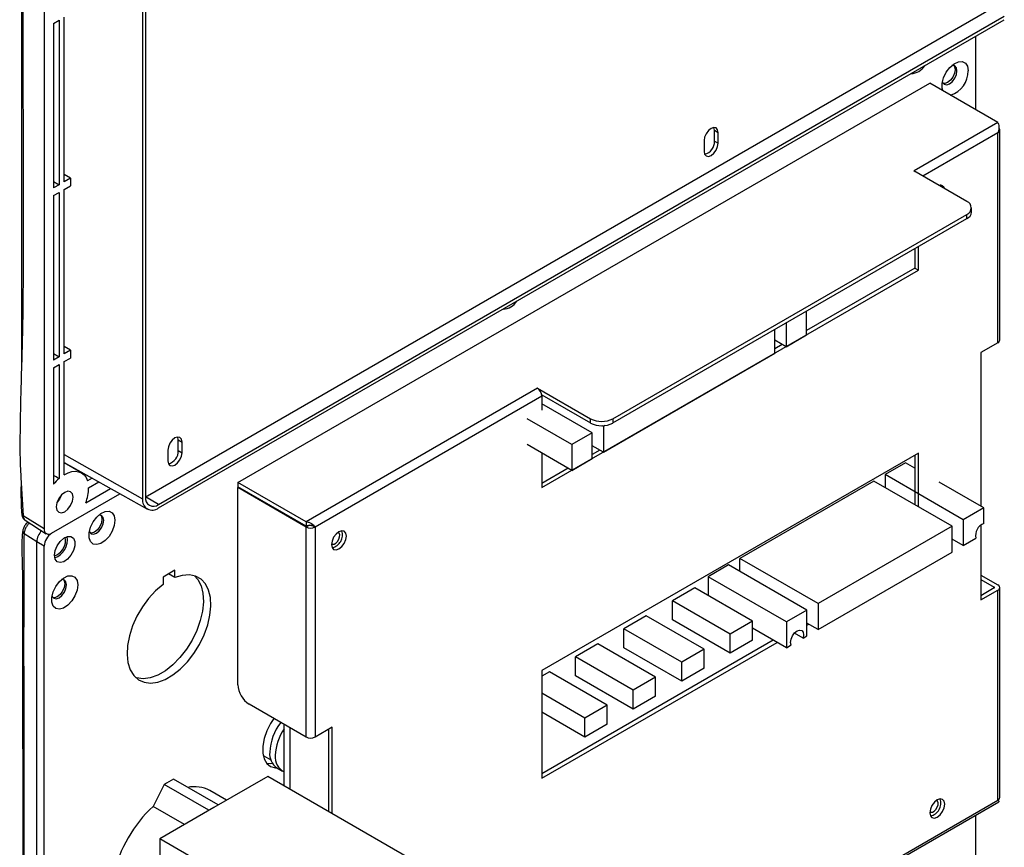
# Model space of a CAD drawing. Header units: millimetres. Extents: x 7320 to 8980, y -2461 to -1618.
# Tile 88 of 92: x 8784 to 8971, y -2131 to -1974. Entities that reach past the tile are written whole.
import ezdxf

# ---------------------------------------------------------------- set-up
doc = ezdxf.new("R2010")
doc.units = ezdxf.units.MM
doc.header["$LTSCALE"] = 3

msp = doc.modelspace()

# ---------------------------------------------------------------- linework, layer by layer
at = {"linetype": 'Continuous', "lineweight": 30}
for p, q in [((8788.3, -1812.85), (8788.3, -2070.87)), ((8806.98, -1959.98), (8806.98, -2065.15)), ((8807.56, -1959.65), (8807.56, -2064.82)), ((8968.4, -1971.97), (8807.89, -2064.63)), ((8790.07, -1974.97), (8791.13, -1974.36)), ((8790.07, -1974.97), (8790.07, -2006.16)), ((8791.13, -1974.36), (8791.13, -2005.55)), ((8792.12, -2004.98), (8792.12, -1973.79)), ((8810.01, -2066.24), (8970.52, -1973.57)), ((8810.01, -2066.9), (8970.52, -1974.24)), ((8965.08, -1977.38), (8965.08, -1991.28)), ((8825.07, -2062.06), (8956.38, -1986.26)), ((8969.32, -1993.73), (8956.38, -1986.26)), ((8969.32, -1993.73), (8953.41, -2002.91)), ((8915.51, -1995.23), (8916.22, -1995.64)), ((8915.51, -1997.27), (8915.51, -1995.23)), ((8916.22, -1997.68), (8916.22, -1995.64)), ((8969.32, -1995.69), (8955.07, -2003.91)), ((8969.32, -2035.53), (8969.32, -1995.69)), ((8969.67, -2035.04), (8969.67, -1995.2)), ((8913.53, -1997.19), (8913.53, -1999.23)), ((8915.51, -1997.27), (8916.22, -1997.68)), ((8953.34, -2002.91), (8953.37, -2002.89)), ((8963.42, -2008.73), (8953.34, -2002.91)), ((8953.37, -2002.89), (8953.41, -2002.91)), ((8953.37, -2002.93), (8953.37, -2002.89)), ((8790.07, -2004.94), (8791.13, -2005.55)), ((8793.28, -2004.31), (8792.12, -2003.62)), ((8793.28, -2004.31), (8792.12, -2004.98)), ((8793.28, -2004.31), (8793.28, -2005.78)), ((8791.13, -2005.55), (8790.07, -2006.16)), ((8792.12, -2006.45), (8793.28, -2005.78)), ((8792.12, -2037.64), (8792.12, -2006.45)), ((8790.07, -2007.63), (8791.13, -2007.02)), ((8790.07, -2007.63), (8790.07, -2038.83)), ((8791.13, -2007.02), (8791.13, -2038.21)), ((8964.29, -2010.77), (8964.29, -2009.95)), ((8896.24, -2049.96), (8963.42, -2011.18)), ((8896.24, -2050.77), (8963.42, -2011.99)), ((8963.42, -2011.99), (8963.42, -2011.18)), ((8953.55, -2017.69), (8953.55, -2021.36)), ((8954.26, -2021.77), (8954.26, -2017.28)), ((8882.77, -2063.04), (8954.26, -2021.77)), ((8953.55, -2021.36), (8932.97, -2033.24)), ((8953.55, -2021.36), (8954.26, -2021.77)), ((8932.97, -2034.06), (8932.97, -2029.57)), ((8926.96, -2037.53), (8926.96, -2033.04)), ((8929.09, -2031.81), (8929.09, -2036.3)), ((8929.09, -2036.3), (8932.97, -2034.06)), ((8793.28, -2036.97), (8792.12, -2036.28)), ((8929.09, -2036.3), (8926.96, -2035.08)), ((8928.38, -2035.9), (8926.96, -2036.71)), ((8969.32, -2035.53), (8966.07, -2037.41)), ((8790.07, -2037.6), (8791.13, -2038.21)), ((8791.13, -2038.21), (8790.07, -2038.83)), ((8793.28, -2036.97), (8792.12, -2037.64)), ((8792.12, -2039.11), (8793.28, -2038.44)), ((8793.28, -2036.97), (8793.28, -2038.44)), ((8894.44, -2056.31), (8926.96, -2037.53)), ((8966.07, -2037.41), (8966.07, -2066.56)), ((8790.07, -2040.3), (8791.13, -2039.68)), ((8790.07, -2040.3), (8790.07, -2062.38)), ((8791.13, -2039.68), (8791.13, -2061.3)), ((8792.12, -2060.59), (8792.12, -2039.11)), ((8881.92, -2044.18), (8838.01, -2069.53)), ((8881.89, -2044.16), (8881.92, -2044.14)), ((8881.92, -2044.18), (8881.89, -2044.16)), ((8881.92, -2044.14), (8892, -2049.96)), ((8881.92, -2044.18), (8881.92, -2044.14)), ((8882.77, -2045.65), (8839.71, -2070.51)), ((8882.75, -2045.43), (8892, -2050.77)), ((8882.77, -2045.65), (8882.77, -2048.34)), ((8892.32, -2052.63), (8882.77, -2047.12)), ((8888.43, -2054.88), (8879.94, -2049.98)), ((8892, -2050.77), (8892, -2049.96)), ((8894.44, -2051.41), (8894.22, -2051.28)), ((8894.71, -2051.25), (8894.44, -2051.41)), ((8894.44, -2051.41), (8894.44, -2056.31)), ((8896.24, -2049.96), (8896.24, -2050.77)), ((8892.32, -2052.63), (8888.43, -2054.88)), ((8892.32, -2057.53), (8892.32, -2052.63)), ((8813.76, -2053.97), (8814.46, -2054.38)), ((8813.76, -2056.01), (8813.76, -2053.97)), ((8814.46, -2056.42), (8814.46, -2054.38)), ((8888.43, -2059.77), (8879.94, -2054.88)), ((8888.43, -2054.88), (8888.43, -2059.77)), ((8894.44, -2056.31), (8892.32, -2055.08)), ((8792.12, -2056.72), (8806.98, -2065.15)), ((8811.78, -2055.93), (8811.78, -2057.97)), ((8813.76, -2056.01), (8814.46, -2056.42)), ((8954.26, -2056.48), (8882.77, -2097.75)), ((8882.77, -2056.51), (8882.77, -2063.04)), ((8893.73, -2055.9), (8892.32, -2056.72)), ((8953.55, -2056.88), (8953.55, -2066.27)), ((8954.26, -2066.68), (8954.26, -2056.48)), ((8792.12, -2058.25), (8807.88, -2067.12)), ((8795.39, -2060.23), (8792.12, -2058.34)), ((8793.75, -2059.17), (8793.65, -2059.22)), ((8888.43, -2059.77), (8892.32, -2057.53)), ((8951.78, -2058.31), (8947.89, -2060.56)), ((8953.55, -2059.33), (8951.78, -2058.31)), ((8783.88, -2061.14), (8784.31, -2068.41)), ((8887.72, -2059.37), (8882.77, -2062.23)), ((8947.89, -2060.56), (8947.89, -2063.01)), ((8962.74, -2069.13), (8947.89, -2060.56)), ((8797.39, -2061.22), (8796.51, -2061.73)), ((8796.71, -2063.08), (8798.68, -2061.94)), ((8838.01, -2069.53), (8825.07, -2062.06)), ((8825.07, -2062.06), (8825.07, -2062.88)), ((8838.01, -2070.35), (8825.07, -2062.88)), ((8825.21, -2062.96), (8825.07, -2063.04)), ((8945.77, -2061.78), (8920.32, -2076.48)), ((8960.62, -2070.36), (8945.77, -2061.78)), ((8966.63, -2066.89), (8958.15, -2061.99)), ((8789.71, -2071.69), (8802.69, -2064.2)), ((8796.19, -2065.91), (8800.9, -2063.19)), ((8807.89, -2064.63), (8807.55, -2064.79)), ((8810.01, -2066.24), (8807.56, -2064.79)), ((8838.01, -2070.51), (8825.07, -2063.04)), ((8825.07, -2100.44), (8825.07, -2063.04)), ((8784.05, -2068.1), (8784.05, -2068.11)), ((8788.3, -2070.87), (8784.31, -2068.41)), ((8966.63, -2066.89), (8962.74, -2069.13)), ((8966.63, -2069.84), (8966.63, -2066.89)), ((8784.68, -2069.23), (8788.69, -2071.78)), ((8838.01, -2069.53), (8838.01, -2070.35)), ((8838.67, -2070.18), (8838.01, -2070.35)), ((8838.5, -2070.22), (8838.01, -2070.51)), ((8839.71, -2070.51), (8839.4, -2070.33)), ((8960.62, -2070.36), (8935.17, -2085.05)), ((8960.62, -2075.26), (8960.62, -2070.36)), ((8962.74, -2069.13), (8962.74, -2074.03)), ((8966.07, -2070.13), (8966.07, -2084.36)), ((8786.89, -2073.32), (8784.48, -2071.83)), ((8838.01, -2110.36), (8838.01, -2070.51)), ((8839.71, -2070.51), (8839.71, -2110.36)), ((8788.3, -2074.14), (8786.89, -2073.32)), ((8786.89, -2274.19), (8786.89, -2073.32)), ((8788.3, -2275.01), (8788.3, -2074.14)), ((8792.37, -2073.02), (8792.28, -2072.46)), ((8962.74, -2074.03), (8960.62, -2072.81)), ((8962.74, -2074.03), (8965.14, -2072.64)), ((8935.17, -2089.95), (8960.62, -2075.26)), ((8918.2, -2077.7), (8914.31, -2079.95)), ((8933.04, -2086.28), (8918.2, -2077.7)), ((8920.32, -2078.93), (8920.32, -2076.48)), ((8935.17, -2085.05), (8920.32, -2076.48)), ((8813.12, -2078.72), (8810.86, -2080.02)), ((8813.12, -2080.12), (8811.91, -2079.42)), ((8813.12, -2080.12), (8813.12, -2078.72)), ((8966.07, -2079.63), (8969.32, -2081.5)), ((8810.86, -2080.02), (8810.86, -2081.42)), ((8914.31, -2079.95), (8914.31, -2083.54)), ((8929.16, -2088.52), (8914.31, -2079.95)), ((8966.07, -2080.44), (8968.61, -2081.91)), ((8911.76, -2082.07), (8907.52, -2084.52)), ((8922.72, -2088.4), (8911.76, -2082.07)), ((8968.61, -2082.08), (8966.07, -2083.55)), ((8966.07, -2084.36), (8969.32, -2082.48)), ((8968.61, -2081.91), (8968.61, -2082.08)), ((8969.32, -2122.33), (8969.32, -2082.48)), ((8969.67, -2121.84), (8969.67, -2081.99)), ((8907.52, -2088.11), (8907.52, -2084.52)), ((8918.48, -2090.85), (8907.52, -2084.52)), ((8935.17, -2085.05), (8935.17, -2089.95)), ((8933.04, -2086.28), (8929.16, -2088.52)), ((8933.04, -2091.18), (8933.04, -2086.28)), ((8902.57, -2087.38), (8898.33, -2089.83)), ((8913.53, -2093.71), (8902.57, -2087.38)), ((8918.48, -2094.44), (8907.52, -2088.11)), ((8922.72, -2088.4), (8918.48, -2090.85)), ((8922.72, -2091.99), (8922.72, -2088.4)), ((8929.16, -2088.52), (8929.16, -2093.42)), ((8935.17, -2089.95), (8933.04, -2088.73)), ((8933.04, -2089.14), (8933.4, -2088.93)), ((8898.33, -2093.42), (8898.33, -2089.83)), ((8909.29, -2096.15), (8898.33, -2089.83)), ((8918.48, -2094.44), (8918.48, -2090.85)), ((8929.16, -2093.42), (8922.72, -2089.71)), ((8932.34, -2091.58), (8930.71, -2090.64)), ((8926.68, -2091.99), (8882.77, -2117.34)), ((8882.77, -2118.16), (8927.39, -2092.4)), ((8893.38, -2092.68), (8889.13, -2095.13)), ((8904.34, -2099.01), (8893.38, -2092.68)), ((8922.72, -2091.99), (8918.48, -2094.44)), ((8929.16, -2093.42), (8930.07, -2092.89)), ((8932.34, -2091.58), (8933.04, -2091.18)), ((8909.29, -2099.75), (8898.33, -2093.42)), ((8913.53, -2093.71), (8909.29, -2096.15)), ((8913.53, -2097.3), (8913.53, -2093.71)), ((8889.13, -2098.73), (8889.13, -2095.13)), ((8900.09, -2101.46), (8889.13, -2095.13)), ((8909.29, -2099.75), (8909.29, -2096.15)), ((8882.77, -2097.75), (8882.77, -2118.16)), ((8884.18, -2097.99), (8882.77, -2098.81)), ((8895.14, -2104.32), (8884.18, -2097.99)), ((8913.53, -2097.3), (8909.29, -2099.75)), ((8900.09, -2105.05), (8889.13, -2098.73)), ((8904.34, -2099.01), (8900.09, -2101.46)), ((8904.34, -2102.6), (8904.34, -2099.01)), ((8890.9, -2106.77), (8882.77, -2102.07)), ((8900.09, -2105.05), (8900.09, -2101.46)), ((8838.01, -2110.36), (8827.19, -2104.11)), ((8904.34, -2102.6), (8900.09, -2105.05)), ((8890.9, -2110.36), (8882.77, -2105.67)), ((8895.14, -2104.32), (8890.9, -2106.77)), ((8895.14, -2107.91), (8895.14, -2104.32)), ((8890.9, -2110.36), (8890.9, -2106.77)), ((8833.84, -2119.62), (8833.84, -2107.95)), ((8834.97, -2120.28), (8834.97, -2108.6)), ((8842.96, -2108.48), (8839.71, -2110.36)), ((8842.25, -2108.89), (8842.25, -2124.48)), ((8842.96, -2124.89), (8842.96, -2108.48)), ((8895.14, -2107.91), (8890.9, -2110.36)), ((8830, -2113.93), (8831.31, -2114.68)), ((8832.45, -2116.21), (8833.52, -2116.82)), ((8821.33, -2123.25), (8812.87, -2118.37)), ((8830.73, -2117.83), (8820.47, -2123.75)), ((8857.46, -2133.26), (8830.73, -2117.83)), ((8811.1, -2119.39), (8808.98, -2123.52)), ((8819.56, -2124.27), (8811.1, -2119.39)), ((8822.89, -2122.35), (8819.74, -2120.53)), ((8857.46, -2186.91), (8969.32, -2122.33)), ((8857.46, -2187.31), (8969.5, -2122.64)), ((8814.93, -2126.95), (8808.98, -2123.52)), ((8820.47, -2123.75), (8810.22, -2129.67)), ((8965.08, -2125.19), (8965.08, -2142.34)), ((8836.95, -2145.1), (8810.22, -2129.67)), ((8810.22, -2129.67), (8810.22, -2140.3))]:
    msp.add_line(p, q, dxfattribs=at)
at = {"linetype": 'Continuous', "lineweight": 30, "flags": 128}
for points in [[(8958.87, -1987.69), (8958.75, -1987.24), (8958.75, -1986.3), (8959.01, -1985.25), (8959.51, -1984.22), (8960.19, -1983.32), (8960.98, -1982.63), (8961.8, -1982.24), (8962.54, -1982.18), (8963.14, -1982.48), (8963.53, -1983.08), (8963.66, -1983.93), (8963.66, -1983.93)], [(8958.79, -1986.04), (8958.82, -1986.13), (8959.13, -1986.48), (8959.59, -1986.57), (8960.13, -1986.38), (8960.67, -1985.94), (8961.13, -1985.32), (8961.43, -1984.62), (8961.54, -1983.93)], [(8960.93, -1982.94), (8961.08, -1983.16), (8961.19, -1983.73), (8961.08, -1984.41), (8960.77, -1985.12), (8960.31, -1985.74), (8959.77, -1986.18), (8959.23, -1986.36), (8958.97, -1986.35)], [(8961.54, -1983.93), (8961.43, -1983.37), (8961.13, -1983.01), (8960.67, -1982.92), (8960.58, -1982.94)], [(8916.22, -1995.64), (8916.11, -1995.11), (8915.82, -1994.77), (8915.39, -1994.69), (8914.87, -1994.86), (8914.36, -1995.28), (8913.92, -1995.87), (8913.63, -1996.54), (8913.53, -1997.19)], [(8915.51, -1995.23), (8915.41, -1994.7), (8915.4, -1994.68)], [(8969.32, -1995.69), (8969.47, -1995.58), (8969.58, -1995.46), (8969.65, -1995.33), (8969.67, -1995.2), (8969.65, -1995.06), (8969.58, -1994.93), (8969.5, -1994.84)], [(8913.53, -1999.23), (8913.63, -1999.77), (8913.92, -2000.1), (8914.36, -2000.19), (8914.87, -2000.01), (8915.39, -1999.59), (8915.82, -1999.01), (8916.11, -1998.33), (8916.22, -1997.68)], [(8953.41, -2002.91), (8953.58, -2003.03), (8953.65, -2003.09)], [(8958.38, -2005.66), (8958.39, -2005.7), (8958.45, -2005.86)], [(8814.46, -2054.38), (8814.36, -2053.85), (8814.07, -2053.51), (8813.63, -2053.43), (8813.12, -2053.61), (8812.61, -2054.02), (8812.17, -2054.61), (8811.88, -2055.28), (8811.78, -2055.93)], [(8813.76, -2053.97), (8813.65, -2053.44), (8813.65, -2053.43)], [(8811.78, -2057.97), (8811.88, -2058.51), (8812.17, -2058.84), (8812.61, -2058.93), (8813.12, -2058.75), (8813.63, -2058.33), (8814.07, -2057.75), (8814.36, -2057.08), (8814.46, -2056.42)], [(8792.12, -2060.59), (8792.84, -2060.22), (8793.55, -2060), (8794.22, -2059.93), (8794.84, -2060.01), (8795.4, -2060.23), (8795.87, -2060.6), (8796.24, -2061.1), (8796.51, -2061.73)], [(8793.78, -2064.85), (8793.66, -2064.22), (8793.31, -2063.82), (8792.8, -2063.72), (8792.19, -2063.93), (8791.58, -2064.43), (8791.06, -2065.12), (8790.72, -2065.92), (8790.6, -2066.69), (8790.72, -2067.32), (8791.06, -2067.72), (8791.58, -2067.82), (8792.19, -2067.61), (8792.8, -2067.12), (8793.31, -2066.42), (8793.66, -2065.63), (8793.78, -2064.85)], [(8791.5, -2064.51), (8791.19, -2065.2), (8790.75, -2065.81)], [(8801.74, -2069.24), (8801.6, -2070.25), (8801.21, -2071.3), (8800.61, -2072.28), (8799.87, -2073.09), (8799.06, -2073.64), (8798.27, -2073.86), (8797.58, -2073.74), (8797.08, -2073.29), (8796.82, -2072.55), (8796.82, -2071.61), (8797.08, -2070.57), (8797.58, -2069.54), (8798.27, -2068.63), (8799.06, -2067.94), (8799.87, -2067.55), (8800.61, -2067.5), (8801.21, -2067.79), (8801.6, -2068.39), (8801.74, -2069.24)], [(8799.01, -2068.25), (8799.15, -2068.48), (8799.26, -2069.04), (8799.15, -2069.73), (8798.85, -2070.43), (8798.39, -2071.05), (8797.85, -2071.49), (8797.3, -2071.68), (8797.04, -2071.66)], [(8799.61, -2069.24), (8799.51, -2068.68), (8799.2, -2068.33), (8798.74, -2068.24), (8798.65, -2068.25)], [(8796.86, -2071.36), (8796.89, -2071.44), (8797.2, -2071.79), (8797.66, -2071.88), (8798.2, -2071.69), (8798.74, -2071.26), (8799.2, -2070.64), (8799.51, -2069.93), (8799.61, -2069.24)], [(8790.24, -2075.88), (8790.38, -2074.99), (8790.75, -2074.07), (8791.32, -2073.24), (8792.01, -2072.62), (8792.72, -2072.29), (8793.36, -2072.29), (8793.84, -2072.62), (8794.1, -2073.24), (8794.1, -2074.06), (8793.84, -2074.98), (8793.36, -2075.87), (8792.72, -2076.61), (8792.01, -2077.09), (8791.32, -2077.26), (8790.75, -2077.1), (8790.38, -2076.61), (8790.24, -2075.88)], [(8845.65, -2072.22), (8845.54, -2071.66), (8845.23, -2071.31), (8844.77, -2071.22), (8844.23, -2071.41), (8843.69, -2071.84), (8843.23, -2072.46), (8842.93, -2073.17), (8842.82, -2073.86), (8842.93, -2074.42), (8843.23, -2074.77), (8843.69, -2074.86), (8844.23, -2074.67), (8844.77, -2074.24), (8845.23, -2073.62), (8845.54, -2072.91), (8845.65, -2072.22)], [(8842.83, -2073.66), (8843, -2073.76), (8843.32, -2073.75), (8843.66, -2073.56), (8843.99, -2073.24), (8844.24, -2072.82), (8844.38, -2072.38), (8844.4, -2071.97)], [(8844.4, -2071.97), (8844.28, -2071.67), (8844.07, -2071.51)], [(8794.66, -2081.49), (8794.53, -2082.5), (8794.14, -2083.55), (8793.54, -2084.53), (8792.8, -2085.34), (8791.98, -2085.89), (8791.2, -2086.11), (8790.51, -2085.99), (8790.01, -2085.54), (8789.75, -2084.8), (8789.75, -2083.86), (8790.01, -2082.82), (8790.51, -2081.78), (8791.2, -2080.88), (8791.98, -2080.19), (8792.8, -2079.8), (8793.54, -2079.75), (8794.14, -2080.04), (8794.53, -2080.64), (8794.66, -2081.49)], [(8810.86, -2081.42), (8809.45, -2082.62), (8808.13, -2084.05), (8806.94, -2085.68), (8805.91, -2087.45), (8805.08, -2089.29), (8804.48, -2091.15), (8804.13, -2092.97), (8804.04, -2094.69), (8804.2, -2096.25), (8804.63, -2097.6), (8805.3, -2098.69), (8806.18, -2099.49), (8807.26, -2099.98), (8808.5, -2100.13), (8809.85, -2099.94), (8811.27, -2099.43), (8812.71, -2098.59), (8814.13, -2097.47), (8815.48, -2096.1), (8816.71, -2094.52), (8817.79, -2092.79), (8818.68, -2090.96), (8819.35, -2089.1), (8819.77, -2087.26), (8819.94, -2085.51), (8819.85, -2083.9), (8819.49, -2082.49), (8818.89, -2081.32), (8818.07, -2080.43), (8817.04, -2079.85), (8815.85, -2079.6), (8814.52, -2079.69), (8813.12, -2080.12)], [(8816.86, -2079.79), (8817.48, -2080.5), (8818.08, -2081.67), (8818.43, -2083.08), (8818.53, -2084.69), (8818.36, -2086.45), (8817.93, -2088.28), (8817.27, -2090.15), (8816.38, -2091.98), (8815.3, -2093.71), (8814.07, -2095.28), (8812.72, -2096.66), (8811.3, -2097.78), (8809.85, -2098.61), (8808.43, -2099.13), (8807.08, -2099.31), (8805.85, -2099.16), (8805.7, -2099.12)], [(8789.79, -2083.61), (8789.82, -2083.69), (8790.13, -2084.04), (8790.59, -2084.13), (8791.13, -2083.94), (8791.67, -2083.5), (8792.13, -2082.88), (8792.44, -2082.18), (8792.54, -2081.49)], [(8791.94, -2080.5), (8792.08, -2080.72), (8792.19, -2081.29), (8792.08, -2081.97), (8791.77, -2082.68), (8791.32, -2083.3), (8790.77, -2083.74), (8790.23, -2083.92), (8789.97, -2083.91)], [(8792.54, -2081.49), (8792.44, -2080.93), (8792.13, -2080.57), (8791.67, -2080.49), (8791.58, -2080.5)], [(8930.07, -2092.89), (8929.97, -2092.4), (8930.06, -2091.8), (8930.32, -2091.17), (8930.73, -2090.62), (8931.21, -2090.24), (8931.68, -2090.07), (8932.09, -2090.15), (8932.35, -2090.47), (8932.44, -2090.97), (8932.34, -2091.58)], [(8831.9, -2106.83), (8831.27, -2107.79), (8830.54, -2109.21), (8830.03, -2110.67), (8829.77, -2112.09), (8829.77, -2113.4), (8830.03, -2114.52), (8830.54, -2115.4), (8831.27, -2115.98), (8832.18, -2116.24), (8832.52, -2116.25)], [(8830, -2113.93), (8829.91, -2113.87), (8829.83, -2113.82)], [(8831.62, -2115.38), (8831.27, -2115.42), (8830.53, -2115.39)], [(8959.21, -2123.11), (8959.1, -2122.54), (8958.79, -2122.19), (8958.33, -2122.1), (8957.79, -2122.29), (8957.25, -2122.73), (8956.79, -2123.34), (8956.49, -2124.05), (8956.38, -2124.74), (8956.49, -2125.3), (8956.79, -2125.65), (8957.25, -2125.74), (8957.79, -2125.56), (8958.33, -2125.12), (8958.79, -2124.5), (8959.1, -2123.79), (8959.21, -2123.11)], [(8957.96, -2122.85), (8957.84, -2122.55), (8957.63, -2122.4)], [(8956.39, -2124.54), (8956.57, -2124.64), (8956.88, -2124.63), (8957.22, -2124.44), (8957.55, -2124.12), (8957.8, -2123.7), (8957.95, -2123.26), (8957.96, -2122.85)]]:
    msp.add_lwpolyline(points, dxfattribs=at)
at = {"linetype": 'Continuous', "lineweight": 30}
for centre, radius, start, end in [((8952.78, -1981.39), 3.07, 270.8022, 329.1924), ((8958.86, -1983.96), 4.81, 287.8222, 0.3404), ((8913.04, -1997.38), 2.47, 283.9886, 2.5238), ((8958.4, -2006.44), 0.778, 12.208, 107.7973), ((8962.95, -2009.95), 1.31, 290.7834, 69.2165), ((8962.79, -2010.62), 1.51, 294.3744, 354.3054), ((8875.35, -2026.09), 3.07, 270.8022, 329.1924), ((8969.07, -2034.98), 0.604, 294.375, 354.3048), ((8880.93, -2045.73), 1.84, 2.6056, 57.3944), ((8894.12, -2045.86), 4.61, 242.6098, 297.3902), ((8894.12, -2046.68), 4.61, 242.6098, 297.3902), ((8811.29, -2056.12), 2.47, 283.9901, 2.5223), ((8797.16, -2068.31), 9.24, 130.7327, 140.1135), ((8788.6, -2063.04), 8.12, 339.2287, 359.699), ((8809.05, -2065.06), 1.52, 170.7855, 309.2036), ((8808.83, -2065.45), 1.87, 170.7858, 309.2033), ((8784.45, -2068.02), 0.412, 193.1902, 250.5237), ((8967.43, -2072.06), 2.36, 109.791, 194.2405), ((8784.79, -2071.35), 0.571, 178.9449, 237.483), ((8790.03, -2073.49), 3.15, 134.1867, 176.9331), ((8789.98, -2073.47), 3.1, 133.8106, 177.3093), ((8789.16, -2071.01), 0.873, 170.7862, 309.2035), ((8791.37, -2074.28), 3.07, 122.6057, 177.3943), ((8788.94, -2072.88), 3.76, 291.1846, 8.8208), ((8838.86, -2068.87), 1.84, 242.6098, 297.39), ((8842.37, -2071.96), 2.56, 283.018, 16.9874), ((8789.21, -2073), 3.15, 289.1369, 359.5916), ((8969.13, -2081.99), 0.524, 290.7835, 69.2167), ((8968.58, -2081.99), 0.0873, 290.7847, 69.2153), ((8829.68, -2100.23), 4.61, 182.6054, 237.3946), ((8841.12, -2113.72), 10.03, 142.2338, 177.2134), ((8841.85, -2114.24), 9.69, 145.7801, 177.6819), ((8838.86, -2108.72), 1.84, 242.6098, 297.39), ((8834.26, -2113.6), 3.17, 173.3801, 235.3077), ((8835.2, -2114.24), 3.06, 172.6362, 243.5178), ((8820.69, -2133.96), 17.43, 116.6413, 123.3533), ((8816.82, -2125.95), 6.16, 61.7297, 101.7958), ((8955.93, -2122.85), 2.56, 283.0181, 16.9873), ((8969.07, -2121.78), 0.604, 294.375, 354.3048), ((8826.34, -2142.24), 25.53, 132.837, 167.163)]:
    msp.add_arc(centre, radius, start, end, dxfattribs=at)
msp.add_ellipse((8852.95, -2100.85), major_axis=(263.78, -147.1), ratio=0.015113, start_param=1.815799, end_param=1.819937, dxfattribs=at)
for points, knots in [([(8784.07, -1809.89), (8784.03, -1810.25), (8783.93, -1811.22), (8783.97, -1813.16), (8784.02, -1816.33), (8783.82, -1864.91), (8784.04, -1935.74), (8784, -2008.83), (8784, -2035.84), (8784, -2039.8)], [0, 0, 0, 0, 0.004866, 0.013139, 0.024685, 0.046118, 0.647592, 0.948329, 1, 1, 1, 1]), ([(8784.31, -1810.38), (8784.24, -1812.02), (8784.11, -1815.3), (8784.56, -1828.8), (8783.74, -1879.25), (8784.32, -1934.32), (8784.24, -1993.1), (8784.41, -2015.41), (8784.19, -2034.23), (8784.03, -2039.13), (8783.96, -2041.29)], [0, 0, 0, 0, 0.021836, 0.043736, 0.171622, 0.683165, 0.753904, 0.935135, 0.971423, 1, 1, 1, 1]), ([(8969.32, -1993.73), (8969.36, -1993.83), (8969.43, -1994.06), (8969.51, -1994.56), (8969.5, -1995.14), (8969.38, -1995.5), (8969.32, -1995.69)], [0, 0, 0, 0, 0.229346, 0.484178, 0.739077, 1, 1, 1, 1]), ([(8783.96, -2041.29), (8783.94, -2041.87), (8783.84, -2045.2), (8783.72, -2051.31), (8783.65, -2057.31), (8783.86, -2060.67), (8783.88, -2061.14)], [0, 0, 0, 0, 0.090152, 0.511789, 0.932459, 1, 1, 1, 1]), ([(8783.92, -2061.82), (8783.91, -2062.37), (8783.87, -2063.76), (8783.92, -2065.76), (8783.95, -2067.28), (8784.05, -2068), (8784.06, -2068.11)], [0, 0, 0, 0, 0.2742934, 0.680211, 0.9515352, 1, 1, 1, 1]), ([(8784.06, -2068.1), (8784.06, -2068.16), (8784.07, -2068.4), (8784.23, -2068.77), (8784.46, -2069.1), (8784.65, -2069.19), (8784.69, -2069.21)], [0, 0, 0, 0, 0.134338, 0.537705, 0.902802, 1, 1, 1, 1]), ([(8784.31, -2068.41), (8784.33, -2068.56), (8784.37, -2068.87), (8784.53, -2069.14), (8784.66, -2069.2), (8784.69, -2069.21)], [0, 0, 0, 0, 0.437665, 0.876292, 1, 1, 1, 1]), ([(8785.26, -2069.56), (8785.21, -2069.59), (8784.99, -2069.73), (8784.66, -2070.14), (8784.32, -2070.74), (8784.26, -2071.15), (8784.23, -2071.34)], [0, 0, 0, 0, 0.073551, 0.39566, 0.721089, 1, 1, 1, 1]), ([(8785.53, -2069.77), (8785.48, -2069.8), (8785.29, -2069.95), (8785, -2070.35), (8784.69, -2070.89), (8784.52, -2071.42), (8784.49, -2071.71), (8784.48, -2071.83)], [0, 0, 0, 0, 0.082212, 0.329596, 0.576703, 0.823561, 1, 1, 1, 1]), ([(8839.71, -2070.51), (8839.63, -2070.42), (8839.47, -2070.24), (8839.08, -2069.93), (8838.58, -2069.65), (8838.2, -2069.57), (8838.01, -2069.53)], [0, 0, 0, 0, 0.229346, 0.484179, 0.739076, 1, 1, 1, 1]), ([(8838.65, -2070.18), (8838.72, -2070.17), (8838.83, -2070.16), (8839, -2070.18), (8839.18, -2070.22), (8839.32, -2070.29), (8839.4, -2070.33)], [0, 0, 0, 0, 0.274753, 0.426626, 0.636946, 1, 1, 1, 1]), ([(8784.22, -2071.34), (8784.21, -2071.41), (8784.1, -2072.09), (8784.07, -2073.64), (8784.07, -2076.23), (8784.21, -2079.92), (8784.16, -2084.93), (8784.26, -2124.2), (8784.26, -2179.34), (8784.04, -2236.47), (8784.25, -2259.4), (8784.15, -2264.49), (8784.13, -2265.24)], [0, 0, 0, 0, 0.0011625, 0.011312, 0.0240969, 0.0409402, 0.0671869, 0.1021717, 0.6474762, 0.9201285, 0.9882915, 1, 1, 1, 1]), ([(8784.48, -2071.83), (8784.45, -2072.61), (8784.38, -2074.15), (8784.48, -2077.39), (8784.36, -2089.45), (8784.62, -2139.97), (8784.21, -2195.99), (8784.55, -2245.24), (8784.33, -2257.61), (8784.06, -2264.95), (8784.34, -2270.12), (8784.48, -2272.7)], [0, 0, 0, 0, 0.0118347, 0.023698, 0.0474086, 0.1930923, 0.775827, 0.8878822, 0.925291, 0.9626987, 1, 1, 1, 1]), ([(8969.32, -2122.33), (8969.38, -2122.41), (8969.49, -2122.55), (8969.52, -2122.67), (8969.5, -2122.64), (8969.5, -2122.64)], [0, 0, 0, 0, 0.499952, 0.999902, 1, 1, 1, 1])]:
    msp.add_open_spline(points, degree=3, knots=knots, dxfattribs=at)

doc.saveas('drawing.dxf')
